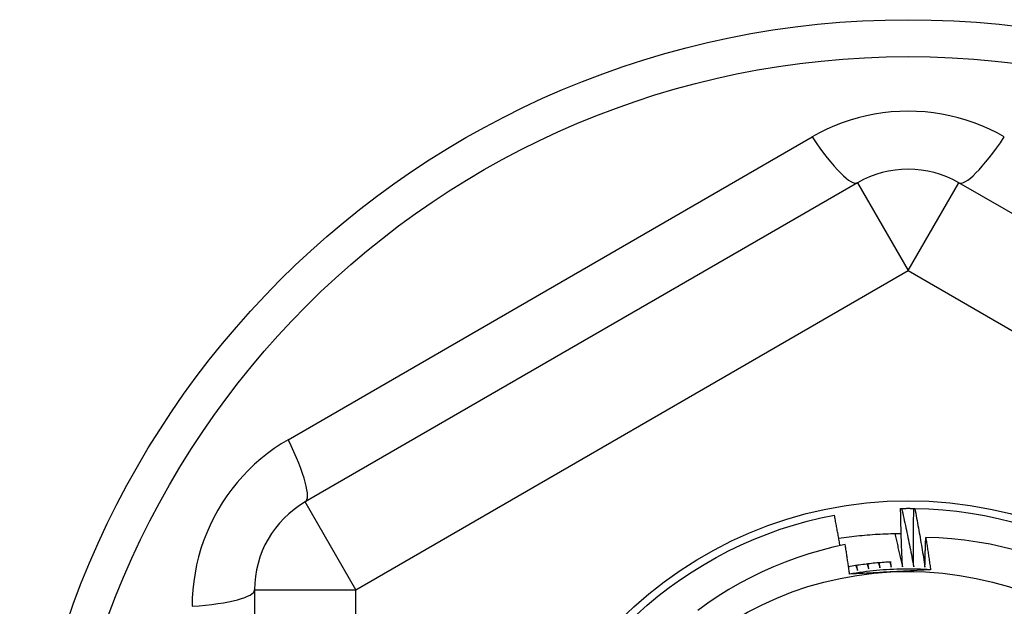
# Model space of a CAD drawing. Header units: inches. Extents: x 40 to 100, y 24.2 to 48.5.
# Tile 17 of 83: x 57.575 to 57.957, y 27.927 to 28.154. Entities that reach past the tile are written whole.
import ezdxf

# ---------------------------------------------------------------- set-up
doc = ezdxf.new("R2010")
doc.units = ezdxf.units.IN
doc.header["$MEASUREMENT"] = 0
doc.layers.add('Visible Edges(ANSI)', color=7, linetype='Continuous', lineweight=25)
doc.layers.add('Visible Tangent Edges(ANSI)', color=7, linetype='Continuous', lineweight=25)

msp = doc.modelspace()

# ---------------------------------------------------------------- linework, layer by layer
at = {"layer": 'Visible Edges(ANSI)'}
for p, q in [((57.90017, 28.09106), (57.6856, 27.96718)), ((58.15411, 27.96718), (57.93954, 28.09106)), ((57.91691, 27.96469), (57.91732, 27.9647)), ((57.92203, 27.9647), (57.92244, 27.9647)), ((57.66592, 27.93309), (57.66592, 27.68532))]:
    msp.add_line(p, q, dxfattribs=at)
at = {"layer": 'Visible Edges(ANSI)', "flags": 128}
for points in [[(57.91762, 27.94206), (57.91758, 27.943), (57.91754, 27.94394), (57.9175, 27.94489), (57.91746, 27.94583), (57.91742, 27.94677), (57.91738, 27.94771), (57.91734, 27.94866), (57.91731, 27.9496), (57.91728, 27.95054), (57.91724, 27.95148), (57.91721, 27.95243), (57.91718, 27.95337), (57.91715, 27.95431), (57.91712, 27.95526), (57.9171, 27.9562), (57.91707, 27.95714), (57.91705, 27.95808), (57.91703, 27.95903), (57.917, 27.95997), (57.91698, 27.96091), (57.91696, 27.96186), (57.91695, 27.9628), (57.91693, 27.96375), (57.91691, 27.96469)], [(57.91732, 27.9647), (57.91752, 27.9647), (57.91771, 27.9647), (57.91791, 27.9647), (57.91811, 27.96471), (57.9183, 27.96471), (57.9185, 27.96471), (57.9187, 27.96471), (57.91889, 27.96471), (57.91909, 27.96471), (57.91928, 27.96472), (57.91948, 27.96472), (57.91968, 27.96472), (57.91987, 27.96472), (57.92007, 27.96472), (57.92027, 27.96472), (57.92046, 27.96472), (57.92066, 27.96471), (57.92085, 27.96471), (57.92105, 27.96471), (57.92125, 27.96471), (57.92144, 27.96471), (57.92164, 27.96471), (57.92184, 27.9647), (57.92203, 27.9647)], [(57.91732, 27.9647), (57.91753, 27.96376), (57.91774, 27.96282), (57.91794, 27.96188), (57.91815, 27.96094), (57.91835, 27.95999), (57.91855, 27.95905), (57.91876, 27.95811), (57.91896, 27.95717), (57.91915, 27.95623), (57.91935, 27.95529), (57.91955, 27.95434), (57.91974, 27.9534), (57.91994, 27.95246), (57.92013, 27.95151), (57.92032, 27.95057), (57.92051, 27.94962), (57.9207, 27.94868), (57.92089, 27.94774), (57.92108, 27.94679), (57.92126, 27.94585), (57.92145, 27.9449), (57.92163, 27.94395), (57.92182, 27.94301), (57.922, 27.94206)], [(57.922, 27.94206), (57.92198, 27.943), (57.92197, 27.94395), (57.92196, 27.94489), (57.92195, 27.94583), (57.92195, 27.94678), (57.92194, 27.94772), (57.92194, 27.94866), (57.92193, 27.94961), (57.92193, 27.95055), (57.92193, 27.95149), (57.92193, 27.95244), (57.92193, 27.95338), (57.92193, 27.95432), (57.92193, 27.95527), (57.92194, 27.95621), (57.92194, 27.95715), (57.92195, 27.9581), (57.92196, 27.95904), (57.92197, 27.95998), (57.92198, 27.96093), (57.92199, 27.96187), (57.922, 27.96281), (57.92202, 27.96376), (57.92203, 27.9647)], [(57.92244, 27.9647), (57.92788, 27.96451), (57.93331, 27.96413), (57.93872, 27.96357), (57.94411, 27.96281), (57.94947, 27.96187), (57.95479, 27.96074), (57.96007, 27.95943)], [(57.92244, 27.9647), (57.92262, 27.96375), (57.92279, 27.9628), (57.92297, 27.96186), (57.92314, 27.96091), (57.92332, 27.95996), (57.92349, 27.95901), (57.92366, 27.95807), (57.92383, 27.95712), (57.92399, 27.95617), (57.92416, 27.95522), (57.92433, 27.95427), (57.92449, 27.95333), (57.92465, 27.95238), (57.92482, 27.95143), (57.92498, 27.95048), (57.92514, 27.94953), (57.92529, 27.94858), (57.92545, 27.94763), (57.92561, 27.94668), (57.92576, 27.94572), (57.92591, 27.94477), (57.92607, 27.94382), (57.92622, 27.94287), (57.92637, 27.94192)], [(57.81441, 27.92351), (57.81847, 27.92713), (57.82266, 27.9306), (57.82697, 27.93393), (57.83139, 27.9371), (57.83592, 27.94012), (57.84055, 27.94297), (57.84528, 27.94567), (57.8501, 27.94819), (57.855, 27.95055), (57.85999, 27.95273), (57.86505, 27.95474), (57.87017, 27.95657), (57.87536, 27.95822), (57.8806, 27.95968), (57.88589, 27.96096), (57.89122, 27.96206)], [(57.89337, 27.95022), (57.89329, 27.95071), (57.8932, 27.9512), (57.89312, 27.9517), (57.89303, 27.95219), (57.89294, 27.95268), (57.89285, 27.95318), (57.89277, 27.95367), (57.89268, 27.95417), (57.89259, 27.95466), (57.8925, 27.95515), (57.89241, 27.95565), (57.89232, 27.95614), (57.89223, 27.95663), (57.89214, 27.95713), (57.89205, 27.95762), (57.89196, 27.95811), (57.89187, 27.95861), (57.89178, 27.9591), (57.89168, 27.95959), (57.89159, 27.96009), (57.8915, 27.96058), (57.89141, 27.96107), (57.89131, 27.96156), (57.89122, 27.96206)], [(57.89287, 27.95307), (57.89388, 27.95323), (57.89488, 27.95338), (57.89589, 27.95352), (57.89689, 27.95366), (57.8979, 27.95379), (57.89891, 27.95391), (57.89991, 27.95402), (57.90092, 27.95413), (57.90193, 27.95423), (57.90294, 27.95433), (57.90396, 27.95441), (57.90497, 27.95449), (57.90598, 27.95457), (57.90699, 27.95463), (57.908, 27.95469), (57.90902, 27.95474), (57.91003, 27.95479), (57.91105, 27.95482), (57.91206, 27.95486), (57.91307, 27.95488), (57.91409, 27.9549), (57.9151, 27.9549), (57.91612, 27.95491), (57.91713, 27.9549)], [(57.91461, 27.9549), (57.91474, 27.95437), (57.91487, 27.95383), (57.915, 27.9533), (57.91513, 27.95277), (57.91526, 27.95223), (57.91539, 27.9517), (57.91551, 27.95116), (57.91564, 27.95063), (57.91577, 27.95009), (57.91589, 27.94956), (57.91602, 27.94902), (57.91615, 27.94849), (57.91627, 27.94795), (57.9164, 27.94742), (57.91652, 27.94688), (57.91664, 27.94635), (57.91677, 27.94581), (57.91689, 27.94528), (57.91701, 27.94474), (57.91714, 27.9442), (57.91726, 27.94367), (57.91738, 27.94313), (57.9175, 27.9426), (57.91762, 27.94206)], [(57.92637, 27.94192), (57.92638, 27.9424), (57.92639, 27.94288), (57.9264, 27.94336), (57.92641, 27.94384), (57.92642, 27.94432), (57.92643, 27.9448), (57.92644, 27.94528), (57.92645, 27.94576), (57.92646, 27.94624), (57.92648, 27.94672), (57.92649, 27.9472), (57.9265, 27.94768), (57.92651, 27.94816), (57.92653, 27.94863), (57.92654, 27.94911), (57.92656, 27.94959), (57.92657, 27.95007), (57.92658, 27.95055), (57.9266, 27.95103), (57.92661, 27.95151), (57.92663, 27.95199), (57.92665, 27.95247), (57.92666, 27.95295), (57.92668, 27.95343)], [(57.96155, 27.94844), (57.95664, 27.94967), (57.9517, 27.95074), (57.94673, 27.95162), (57.94174, 27.95234), (57.93673, 27.95288), (57.93171, 27.95324), (57.92668, 27.95343)], [(57.92668, 27.95343), (57.92676, 27.95291), (57.92684, 27.95239), (57.92693, 27.95186), (57.92701, 27.95134), (57.92709, 27.95082), (57.92717, 27.95029), (57.92725, 27.94977), (57.92733, 27.94925), (57.92741, 27.94872), (57.92749, 27.9482), (57.92757, 27.94767), (57.92764, 27.94715), (57.92772, 27.94663), (57.9278, 27.9461), (57.92788, 27.94558), (57.92795, 27.94505), (57.92803, 27.94453), (57.92811, 27.94401), (57.92818, 27.94348), (57.92826, 27.94296), (57.92833, 27.94243), (57.92841, 27.94191), (57.92848, 27.94139), (57.92856, 27.94086)], [(57.89538, 27.95063), (57.89062, 27.94959), (57.88591, 27.94839), (57.88124, 27.94703), (57.87662, 27.94551), (57.87206, 27.94384), (57.86756, 27.94201), (57.86312, 27.94003), (57.85874, 27.9379), (57.85444, 27.93561), (57.85021, 27.93318), (57.84607, 27.9306), (57.84203, 27.92789), (57.83808, 27.92504)], [(57.89711, 27.93917), (57.89704, 27.93965), (57.89697, 27.94013), (57.8969, 27.94061), (57.89683, 27.94108), (57.89676, 27.94156), (57.89669, 27.94204), (57.89662, 27.94252), (57.89655, 27.943), (57.89648, 27.94347), (57.89641, 27.94395), (57.89634, 27.94443), (57.89626, 27.94491), (57.89619, 27.94538), (57.89612, 27.94586), (57.89605, 27.94634), (57.89597, 27.94682), (57.8959, 27.94729), (57.89583, 27.94777), (57.89575, 27.94825), (57.89568, 27.94873), (57.8956, 27.9492), (57.89553, 27.94968), (57.89545, 27.95016), (57.89538, 27.95063)], [(57.91323, 27.94388), (57.91254, 27.94385), (57.91184, 27.94381), (57.91115, 27.94377), (57.91046, 27.94372), (57.90977, 27.94367), (57.90908, 27.94362), (57.90838, 27.94356), (57.90769, 27.9435), (57.907, 27.94343), (57.90631, 27.94337), (57.90562, 27.94329), (57.90493, 27.94322), (57.90424, 27.94314), (57.90355, 27.94306), (57.90287, 27.94297), (57.90218, 27.94288), (57.90149, 27.94279), (57.9008, 27.94269), (57.90012, 27.94259), (57.89943, 27.94249), (57.89874, 27.94238), (57.89806, 27.94227), (57.89737, 27.94216), (57.89669, 27.94204)], [(57.8995, 27.9425), (57.89953, 27.94242), (57.89956, 27.94235), (57.89959, 27.94227), (57.89962, 27.94219), (57.89965, 27.94211), (57.89968, 27.94203), (57.89971, 27.94195), (57.89973, 27.94187), (57.89976, 27.9418), (57.89979, 27.94172), (57.89982, 27.94164), (57.89985, 27.94156), (57.89988, 27.94148), (57.89991, 27.9414), (57.89994, 27.94132), (57.89997, 27.94125), (57.9, 27.94117), (57.90002, 27.94109), (57.90005, 27.94101), (57.90008, 27.94093), (57.90011, 27.94085), (57.90014, 27.94077), (57.90017, 27.9407), (57.9002, 27.94062)], [(57.9002, 27.94062), (57.90018, 27.9407), (57.90017, 27.94078), (57.90016, 27.94086), (57.90014, 27.94094), (57.90013, 27.94102), (57.90011, 27.9411), (57.9001, 27.94118), (57.90008, 27.94126), (57.90007, 27.94134), (57.90005, 27.94142), (57.90004, 27.94151), (57.90002, 27.94159), (57.90001, 27.94167), (57.9, 27.94175), (57.89998, 27.94183), (57.89997, 27.94191), (57.89995, 27.94199), (57.89994, 27.94207), (57.89992, 27.94215), (57.89991, 27.94223), (57.8999, 27.94231), (57.89988, 27.94239), (57.89987, 27.94247), (57.89985, 27.94256)], [(57.9039, 27.9431), (57.90393, 27.94302), (57.90395, 27.94294), (57.90398, 27.94286), (57.90401, 27.94278), (57.90403, 27.9427), (57.90406, 27.94262), (57.90409, 27.94254), (57.90411, 27.94246), (57.90414, 27.94238), (57.90416, 27.94231), (57.90419, 27.94223), (57.90422, 27.94215), (57.90424, 27.94207), (57.90427, 27.94199), (57.9043, 27.94191), (57.90432, 27.94183), (57.90435, 27.94175), (57.90438, 27.94167), (57.9044, 27.94159), (57.90443, 27.94151), (57.90446, 27.94143), (57.90448, 27.94135), (57.90451, 27.94127), (57.90453, 27.94119)], [(57.90453, 27.94119), (57.90452, 27.94127), (57.90451, 27.94135), (57.9045, 27.94144), (57.90449, 27.94152), (57.90448, 27.9416), (57.90446, 27.94168), (57.90445, 27.94176), (57.90444, 27.94184), (57.90443, 27.94192), (57.90442, 27.942), (57.9044, 27.94209), (57.90439, 27.94217), (57.90438, 27.94225), (57.90437, 27.94233), (57.90436, 27.94241), (57.90435, 27.94249), (57.90433, 27.94257), (57.90432, 27.94265), (57.90431, 27.94274), (57.9043, 27.94282), (57.90429, 27.9429), (57.90428, 27.94298), (57.90426, 27.94306), (57.90425, 27.94314)], [(57.90831, 27.94355), (57.90834, 27.94347), (57.90836, 27.94339), (57.90839, 27.94331), (57.90841, 27.94323), (57.90843, 27.94315), (57.90846, 27.94307), (57.90848, 27.94299), (57.90851, 27.94291), (57.90853, 27.94283), (57.90855, 27.94275), (57.90858, 27.94267), (57.9086, 27.94259), (57.90863, 27.94251), (57.90865, 27.94243), (57.90867, 27.94235), (57.9087, 27.94227), (57.90872, 27.94219), (57.90874, 27.94211), (57.90877, 27.94203), (57.90879, 27.94195), (57.90882, 27.94187), (57.90884, 27.94179), (57.90886, 27.94171), (57.90889, 27.94163)], [(57.90889, 27.94163), (57.90888, 27.94171), (57.90887, 27.94179), (57.90886, 27.94187), (57.90885, 27.94195), (57.90884, 27.94203), (57.90883, 27.94211), (57.90882, 27.9422), (57.90881, 27.94228), (57.9088, 27.94236), (57.9088, 27.94244), (57.90879, 27.94252), (57.90878, 27.9426), (57.90877, 27.94269), (57.90876, 27.94277), (57.90875, 27.94285), (57.90874, 27.94293), (57.90873, 27.94301), (57.90872, 27.94309), (57.90871, 27.94317), (57.9087, 27.94326), (57.9087, 27.94334), (57.90869, 27.94342), (57.90868, 27.9435), (57.90867, 27.94358)], [(57.91274, 27.94386), (57.91276, 27.94378), (57.91279, 27.9437), (57.91281, 27.94362), (57.91283, 27.94354), (57.91285, 27.94345), (57.91287, 27.94337), (57.91289, 27.94329), (57.91291, 27.94321), (57.91293, 27.94313), (57.91296, 27.94305), (57.91298, 27.94297), (57.913, 27.94289), (57.91302, 27.94281), (57.91304, 27.94273), (57.91306, 27.94264), (57.91308, 27.94256), (57.9131, 27.94248), (57.91312, 27.9424), (57.91315, 27.94232), (57.91317, 27.94224), (57.91319, 27.94216), (57.91321, 27.94208), (57.91323, 27.942), (57.91325, 27.94191)], [(57.91325, 27.94191), (57.91324, 27.942), (57.91324, 27.94208), (57.91323, 27.94216), (57.91323, 27.94224), (57.91322, 27.94232), (57.91321, 27.94241), (57.91321, 27.94249), (57.9132, 27.94257), (57.91319, 27.94265), (57.91319, 27.94273), (57.91318, 27.94281), (57.91317, 27.9429), (57.91317, 27.94298), (57.91316, 27.94306), (57.91315, 27.94314), (57.91315, 27.94322), (57.91314, 27.94331), (57.91314, 27.94339), (57.91313, 27.94347), (57.91312, 27.94355), (57.91312, 27.94363), (57.91311, 27.94371), (57.9131, 27.9438), (57.9131, 27.94388)], [(57.92856, 27.94086), (57.92724, 27.94094), (57.92593, 27.94101), (57.92462, 27.94106), (57.9233, 27.9411), (57.92199, 27.94113), (57.92067, 27.94115), (57.91936, 27.94115), (57.91804, 27.94114), (57.91672, 27.94111), (57.91541, 27.94107), (57.9141, 27.94102), (57.91278, 27.94096), (57.91147, 27.94088), (57.91016, 27.94079), (57.90884, 27.94069), (57.90753, 27.94057), (57.90622, 27.94044), (57.90492, 27.9403), (57.90361, 27.94014), (57.90231, 27.93998), (57.901, 27.93979), (57.8997, 27.9396), (57.8984, 27.93939), (57.89711, 27.93917)], [(57.92856, 27.94086), (57.92725, 27.94079), (57.92594, 27.94072), (57.92464, 27.94065), (57.92333, 27.94058), (57.92202, 27.94051), (57.92071, 27.94044), (57.9194, 27.94037), (57.91809, 27.9403), (57.91678, 27.94023), (57.91546, 27.94016), (57.91415, 27.94009), (57.91283, 27.94002), (57.91152, 27.93995), (57.9102, 27.93988), (57.90889, 27.93981), (57.90758, 27.93974), (57.90627, 27.93967), (57.90496, 27.9396), (57.90365, 27.93953), (57.90234, 27.93946), (57.90103, 27.93939), (57.89972, 27.93931), (57.89841, 27.93924), (57.89711, 27.93917)]]:
    msp.add_lwpolyline(points, dxfattribs=at)
at = {"layer": 'Visible Edges(ANSI)'}
for radius in [0.34516, 0.15846, 0.131]:
    msp.add_circle((57.91986, 27.8092), radius, dxfattribs=at)
for centre, start, end in [((57.91986, 28.05697), 60, 120), ((57.70529, 27.93309), 120, 180)]:
    msp.add_arc(centre, 0.03937, start, end, dxfattribs=at)
at = {"layer": 'Visible Tangent Edges(ANSI)'}
for p, q in [((57.67903, 27.99136), (57.88252, 28.10885)), ((57.90017, 28.09106), (57.91986, 28.05697)), ((57.91986, 28.05697), (57.93954, 28.09106)), ((57.70529, 27.93309), (57.91986, 28.05697)), ((57.91986, 28.05697), (58.13442, 27.93309)), ((57.70529, 27.93309), (57.6856, 27.96718)), ((57.66592, 27.93309), (57.70529, 27.93309)), ((57.70529, 27.68532), (57.70529, 27.93309))]:
    msp.add_line(p, q, dxfattribs=at)
at = {"layer": 'Visible Tangent Edges(ANSI)', "flags": 128}
for points in [[(57.95719, 28.10885), (57.95437, 28.1104), (57.95147, 28.11183), (57.9485, 28.11314), (57.94546, 28.11433), (57.94237, 28.11538), (57.93923, 28.1163), (57.93606, 28.11707), (57.93286, 28.11771), (57.92963, 28.11821), (57.92639, 28.11857), (57.92312, 28.11878), (57.91984, 28.11885), (57.91656, 28.11878), (57.91328, 28.11856), (57.91003, 28.1182), (57.90681, 28.1177), (57.90361, 28.11707), (57.90045, 28.11629), (57.89732, 28.11537), (57.89424, 28.11432), (57.89121, 28.11314), (57.88824, 28.11183), (57.88534, 28.1104), (57.88252, 28.10885)], [(57.67903, 27.99136), (57.67627, 27.98969), (57.67358, 27.9879), (57.67096, 27.98598), (57.66842, 27.98394), (57.66596, 27.98179), (57.66359, 27.97953), (57.66133, 27.97717), (57.65918, 27.97471), (57.65713, 27.97217), (57.6552, 27.96953), (57.65338, 27.9668), (57.65168, 27.964), (57.6501, 27.96112), (57.64866, 27.95819), (57.64734, 27.95519), (57.64616, 27.95215), (57.64512, 27.94906), (57.64421, 27.94592), (57.64344, 27.94275), (57.64281, 27.93956), (57.64232, 27.93635), (57.64197, 27.93313), (57.64176, 27.9299), (57.64169, 27.92669)]]:
    msp.add_lwpolyline(points, dxfattribs=at)
at = {"layer": 'Visible Tangent Edges(ANSI)'}
msp.add_circle((57.91986, 27.8092), 0.33084, dxfattribs=at)
for centre, major_axis, start_param, end_param in [((57.88049, 28.12516), (0.01969, -0.0341), 5.107073, 6.283185), ((57.95923, 28.12516), (-0.01969, -0.0341), 0, 1.176113), ((57.66592, 28.00128), (0.01969, -0.0341), 0, 1.176113), ((57.62655, 27.93309), (0.03937, 0), 5.107073, 6.283185)]:
    msp.add_ellipse(centre, major_axis=major_axis, ratio=0.175929, start_param=start_param, end_param=end_param, dxfattribs=at)

doc.saveas('drawing.dxf')
